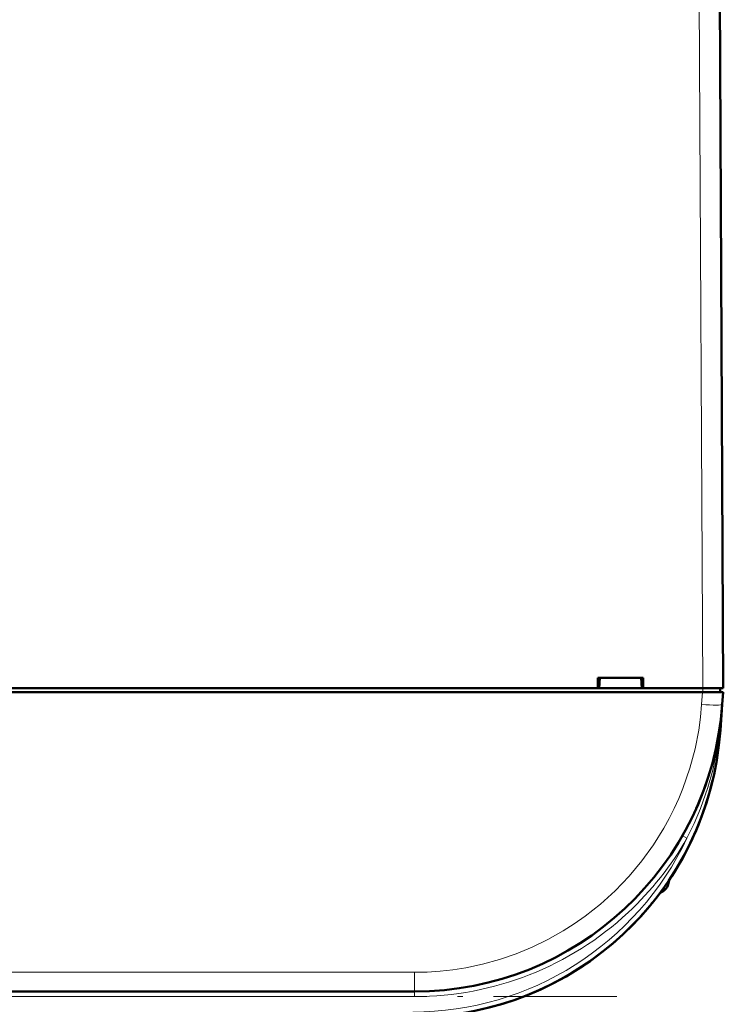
# Model space of a CAD drawing. Extents: x -1595 to 1972, y -1684 to 713.
# Tile 14 of 60: x 372 to 440, y -1440 to -1345. Entities that reach past the tile are written whole.
import ezdxf

# ---------------------------------------------------------------- set-up
doc = ezdxf.new("R2010")
doc.units = 0
doc.linetypes.add('DASHDOT', pattern=[18.5, 12, -3, 0.5, -3])

msp = doc.modelspace()

# ---------------------------------------------------------------- linework, layer by layer
at = {"color": 7, "lineweight": 18}
for p, q in [((437.636, -1327.467), (438.065, -1409.519)), ((437.959, -1411.112), (438.042, -1409.919)), ((438.07, -1409.519), (438.07, -1409.919)), ((439.946, -1411.226), (439.954, -1411.112)), ((439.728, -1413.608), (439.779, -1413.612)), ((436.218, -1423.949), (436.087, -1423.88)), ((436.527, -1424.115), (436.218, -1423.949)), ((434.709, -1428.315), (434.709, -1428.59)), ((410.027, -1437.159), (213.104, -1437.159)), ((410.027, -1437.159), (410.027, -1439.019)), ((410.027, -1439.519), (410.027, -1439.019)), ((410.027, -1439.519), (213.104, -1439.519))]:
    msp.add_line(p, q, dxfattribs=at)
at = {"color": 7, "lineweight": 50}
for p, q in [((440.065, -1409.519), (439.636, -1327.467)), ((439.953, -1388.013), (439.95, -1387.469)), ((427.862, -1409.519), (427.862, -1408.519)), ((427.863, -1408.519), (432.267, -1408.519)), ((428.065, -1408.519), (428.001, -1409.519)), ((432.065, -1408.519), (432.129, -1409.519)), ((432.267, -1408.519), (432.267, -1409.519)), ((438.042, -1409.919), (185.088, -1409.919)), ((319.268, -1409.519), (427.862, -1409.519)), ((427.862, -1409.519), (428.001, -1409.519)), ((427.915, -1409.519), (432.215, -1409.519)), ((432.129, -1409.519), (432.268, -1409.519)), ((432.268, -1409.519), (438.065, -1409.519)), ((440.037, -1409.919), (438.042, -1409.919)), ((439.765, -1409.919), (439.765, -1409.519)), ((440.037, -1409.919), (439.954, -1411.112)), ((439.954, -1411.112), (439.779, -1413.612)), ((439.619, -1413.938), (439.62, -1413.944)), ((439.621, -1413.928), (439.622, -1413.934)), ((439.674, -1413.606), (439.683, -1413.551)), ((439.728, -1413.608), (439.684, -1413.975)), ((439.731, -1413.6), (439.687, -1413.983)), ((432.585, -1431.095), (432.56, -1431.123)), ((432.874, -1430.754), (432.601, -1431.076)), ((432.907, -1430.715), (432.609, -1431.068)), ((431.905, -1431.858), (432.108, -1431.635)), ((431.905, -1431.858), (431.911, -1431.852)), ((431.928, -1431.833), (431.906, -1431.857)), ((431.907, -1431.856), (431.906, -1431.857)), ((431.915, -1431.847), (431.907, -1431.856)), ((431.944, -1431.816), (431.938, -1431.822)), ((432.211, -1431.521), (432.073, -1431.674)), ((432.223, -1431.508), (432.076, -1431.671)), ((432.085, -1431.661), (432.147, -1431.592)), ((410.027, -1439.019), (213.104, -1439.019))]:
    msp.add_line(p, q, dxfattribs=at)
at = {"color": 7, "linetype": 'DASHDOT', "lineweight": 18, "ltscale": 0.012015}
msp.add_line((438.072, -1409.479), (438.072, -1409.96), dxfattribs=at)
at = {"color": 7, "linetype": 'DASHDOT', "lineweight": 18}
msp.add_line((429.719, -1439.519), (193.411, -1439.519), dxfattribs=at)
at = {"color": 7, "lineweight": 18}
for points in [[(410.027, -1437.159), (411.259, -1437.132), (412.531, -1437.047), (413.768, -1436.908), (415.032, -1436.708), (416.644, -1436.366), (418.277, -1435.916), (419.92, -1435.353), (421.458, -1434.719), (422.984, -1433.981), (424.487, -1433.136), (425.571, -1432.447), (426.632, -1431.703), (428.131, -1430.518), (429.552, -1429.227), (430.903, -1427.815), (432.148, -1426.324), (433.275, -1424.765), (434.278, -1423.155), (434.804, -1422.2), (435.289, -1421.235), (435.734, -1420.255), (436.137, -1419.27), (436.815, -1417.306), (437.315, -1415.431), (437.673, -1413.595), (437.846, -1412.338), (437.959, -1411.112)], [(439.684, -1413.975), (439.409, -1415.744), (439.032, -1417.485), (438.555, -1419.199), (437.846, -1421.215), (437.226, -1422.682), (436.531, -1424.107)]]:
    msp.add_lwpolyline(points, dxfattribs=at)
at = {"color": 7, "lineweight": 50}
for centre, radius, start, end in [((437.955, -1388.519), 2, 0.3, 0.84233), ((410.027, -1409.019), 30, 270, 356), ((409.852, -1411.519), 30, 270, 356), ((439.755, -1413.516), 0.0872, 210.96303, 254.40774), ((409.852, -1411.519), 30, 270, 346.5066), ((410.025, -1409.017), 30.002, 336.02282, 341.44319), ((409.852, -1411.519), 30, 326.37893, 338.6162), ((410.15, -1409.085), 29.86, 330.29942, 333.65421), ((426.085, -1426.019), 9, 343.39845, 346.44373), ((426.085, -1426.019), 9, 343.39845, 346.44398), ((409.852, -1411.519), 30, 320.0609, 323.32737), ((433.464, -1428.219), 1.3, 290.07913, 343.39847), ((433.464, -1428.219), 1.3, 290.07832, 343.39847), ((409.852, -1411.519), 30, 317.78963, 319.44588), ((410.132, -1411.757), 29.633, 318.84699, 319.97096), ((410.243, -1411.852), 29.487, 318.93222, 320.0996)]:
    msp.add_arc(centre, radius, start, end, dxfattribs=at)
at = {"color": 7, "lineweight": 18}
for centre, radius, start, end in [((379.215, -1406.865), 60.887, 353.64184, 356.0008), ((409.852, -1411.519), 29.5, 270, 334.72303), ((410.032, -1409.03), 30.489, 312.95366, 330.34478), ((410.031, -1409.028), 30.491, 269.99248, 312.95262)]:
    msp.add_arc(centre, radius, start, end, dxfattribs=at)
at = {"color": 7, "lineweight": 50}
for centre, major_axis, ratio, start_param, end_param in [((438.065, -1409.53), (2, 0.01), 0.005236, 0, 1.570769), ((440.115, -1414.017), (0.494, -0.081), 0.135092, 3.138656, 3.687944), ((440.145, -1414.013), (0.524, -0.085), 0.13753, 3.147561, 3.660275), ((440.175, -1413.64), (0.494, -0.076), 0.164348, 3.1416, 3.606569)]:
    msp.add_ellipse(centre, major_axis=major_axis, ratio=ratio, start_param=start_param, end_param=end_param, dxfattribs=at)
at = {"color": 7, "lineweight": 18}
msp.add_ellipse((437.959, -1410.972), major_axis=(1.995, -0.14), ratio=0.069587, start_param=4.717255, end_param=6.283185, dxfattribs=at)

doc.saveas('drawing.dxf')
